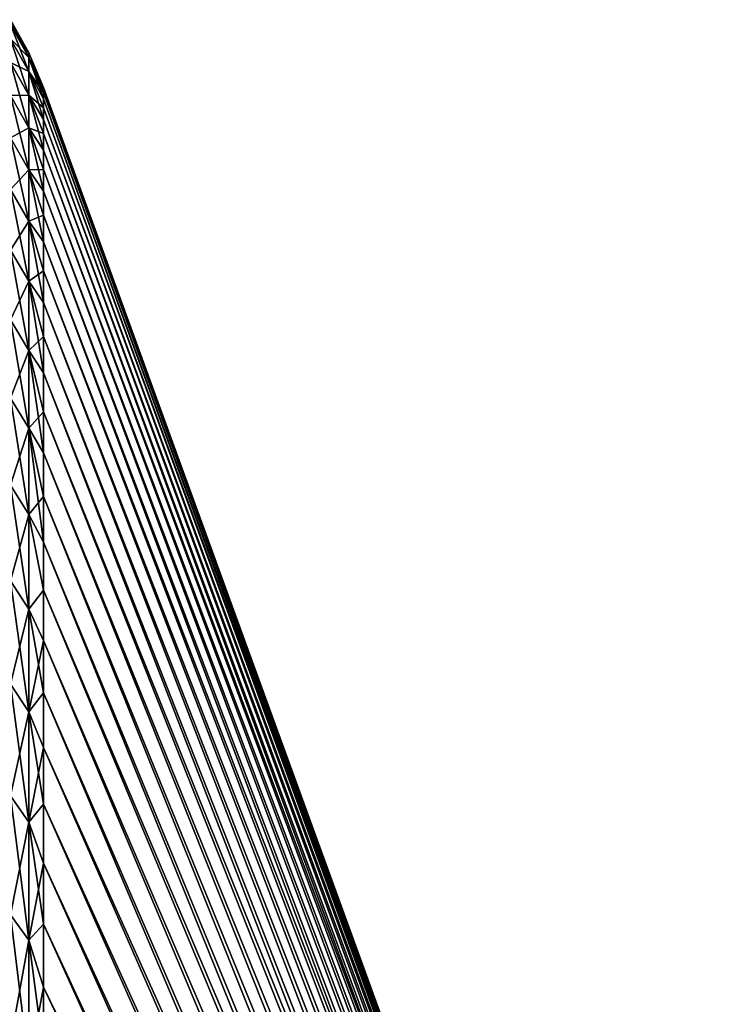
# Model space of a CAD drawing. Header units: metres. Extents: x -61 to 49, y -32 to 32.
# Tile 44 of 256: x -55.53 to -50.17, y 23 to 30.65. Entities that reach past the tile are written whole.
import ezdxf

# ---------------------------------------------------------------- set-up
doc = ezdxf.new("R2010")
doc.units = ezdxf.units.M
doc.layers.add('solid_K_27_40_10_000Y34', color=7, linetype='CONTINUOUS')

msp = doc.modelspace()

# ---------------------------------------------------------------- linework, layer by layer
at = {"layer": 'solid_K_27_40_10_000Y34'}
for points in [[(-55.603855, 30.653938), (-55.461613, 30.397354), (-55.461613, 30.360739, -1.491527)], [(-55.603855, 30.653938), (-55.603855, 30.617014, 1.504117), (-55.461613, 30.397354)], [(-55.603855, 30.617014, -1.504117), (-55.603855, 30.653938), (-55.461613, 30.360739, -1.491527)], [(-55.603855, 30.617014, 1.504117), (-55.461613, 30.360739, 1.491527), (-55.461613, 30.397354)], [(-55.603855, 30.617014, 1.504117), (-55.603855, 30.50633, 3.004611), (-55.461613, 30.360739, 1.491527)], [(-55.603855, 30.617014, -1.504117), (-55.461613, 30.360739, -1.491527), (-55.461613, 30.250982, -2.979462)], [(-55.603855, 30.50633, -3.004611), (-55.603855, 30.617014, -1.504117), (-55.461613, 30.250982, -2.979462)], [(-55.603855, 30.50633, 3.004611), (-55.461613, 30.250982, 2.979462), (-55.461613, 30.360739, 1.491527)], [(-55.603855, 30.50633, 3.004611), (-55.603855, 30.322155, 4.497867), (-55.461613, 30.250982, 2.979462)], [(-55.603855, 30.50633, -3.004611), (-55.461613, 30.250982, -2.979462), (-55.461613, 30.06835, -4.460218)], [(-55.603855, 30.322155, -4.497867), (-55.603855, 30.50633, -3.004611), (-55.461613, 30.06835, -4.460218)], [(-55.461613, 30.397354), (-55.347095, 30.127571, 0.000002), (-55.347095, 30.117584, -0.775722)], [(-55.461613, 30.397354), (-55.461613, 30.360739, 1.491527), (-55.347095, 30.127571, 0.000002)], [(-55.461613, 30.360739, -1.491527), (-55.461613, 30.397354), (-55.347095, 30.117584, -0.775722)], [(-55.603855, 30.322155, 4.497867), (-55.461613, 30.06835, 4.460218), (-55.461613, 30.250982, 2.979462)], [(-55.603855, 30.322155, 4.497867), (-55.603855, 30.064932, 5.980287), (-55.461613, 30.06835, 4.460218)], [(-55.603855, 30.322155, -4.497867), (-55.461613, 30.06835, -4.460218), (-55.461613, 29.813278, -5.93023)], [(-55.603855, 30.064932, -5.980287), (-55.603855, 30.322155, -4.497867), (-55.461613, 29.813278, -5.93023)], [(-55.461613, 30.360739, 1.491527), (-55.347095, 30.087626, 1.550933), (-55.347095, 30.117584, 0.775725)], [(-55.461613, 30.360739, 1.491527), (-55.461613, 30.250982, 2.979462), (-55.347095, 30.087626, 1.550933)], [(-55.461613, 30.360739, 1.491527), (-55.347095, 30.117584, 0.775725), (-55.347095, 30.127571, 0.000002)], [(-55.461613, 30.360739, -1.491527), (-55.347095, 30.117584, -0.775722), (-55.347095, 30.087626, -1.550931)], [(-55.461613, 30.360739, -1.491527), (-55.347095, 30.087626, -1.550931), (-55.347095, 30.037718, -2.32511)], [(-55.461613, 30.250982, -2.979462), (-55.461613, 30.360739, -1.491527), (-55.347095, 30.037718, -2.32511)], [(-55.461613, 30.250982, 2.979462), (-55.347095, 29.967892, 3.097748), (-55.347095, 30.037716, 2.325112)], [(-55.461613, 30.250982, 2.979462), (-55.461613, 30.06835, 4.460218), (-55.347095, 29.967892, 3.097748)], [(-55.461613, 30.250982, 2.979462), (-55.347095, 30.037716, 2.325112), (-55.347095, 30.087626, 1.550933)], [(-55.461613, 30.250982, -2.979462), (-55.347095, 30.037718, -2.32511), (-55.347095, 29.967892, -3.097747)], [(-55.461613, 30.250982, -2.979462), (-55.347095, 29.967892, -3.097747), (-55.347095, 29.878197, -3.868329)], [(-55.461613, 30.06835, -4.460218), (-55.461613, 30.250982, -2.979462), (-55.347095, 29.878197, -3.868329)], [(-55.347095, 30.127571, 0.000002), (-50.168861, 15.900485, -0.000006), (-50.168861, 15.890799, -0.554924)], [(-55.347095, 30.117584, -0.775722), (-55.347095, 30.127571, 0.000002), (-50.168861, 15.890799, -0.554924)], [(-55.347095, 30.127571, 0.000002), (-55.347095, 30.117584, 0.775725), (-50.168861, 15.900485, -0.000006)], [(-55.347095, 30.087626, -1.550931), (-55.347095, 30.117584, -0.775722), (-50.168861, 15.890799, -0.554924)], [(-55.347095, 30.117584, 0.775725), (-50.168861, 15.890799, 0.554913), (-50.168861, 15.900485, -0.000006)], [(-55.347095, 30.117584, 0.775725), (-55.347095, 30.087626, 1.550933), (-50.168861, 15.890799, 0.554913)], [(-55.347095, 30.087626, -1.550931), (-50.168861, 15.890799, -0.554924), (-50.168861, 15.861752, -1.109166)], [(-55.347095, 30.037718, -2.32511), (-55.347095, 30.087626, -1.550931), (-50.168861, 15.861752, -1.109166)], [(-55.347095, 30.087626, 1.550933), (-50.168861, 15.861753, 1.109155), (-50.168861, 15.890799, 0.554913)], [(-55.347095, 30.087626, 1.550933), (-55.347095, 30.037716, 2.325112), (-50.168861, 15.861753, 1.109155)], [(-55.603855, 30.064932, 5.980287), (-55.461613, 29.813278, 5.93023), (-55.461613, 30.06835, 4.460218)], [(-55.603855, 30.064932, 5.980287), (-55.603855, 29.735277, 7.448299), (-55.461613, 29.813278, 5.93023)], [(-55.603855, 30.064932, -5.980287), (-55.461613, 29.813278, -5.93023), (-55.461613, 29.486383, -7.385955)], [(-55.603855, 29.735277, -7.448299), (-55.603855, 30.064932, -5.980287), (-55.461613, 29.486383, -7.385955)], [(-55.461613, 30.06835, 4.460218), (-55.347095, 29.76869, 4.636345), (-55.347095, 29.878197, 3.868329)], [(-55.461613, 30.06835, 4.460218), (-55.461613, 29.813278, 5.93023), (-55.347095, 29.76869, 4.636345)], [(-55.461613, 30.06835, 4.460218), (-55.347095, 29.878197, 3.868329), (-55.347095, 29.967892, 3.097748)], [(-55.461613, 30.06835, -4.460218), (-55.347095, 29.878197, -3.868329), (-55.347095, 29.76869, -4.636345)], [(-55.461613, 30.06835, -4.460218), (-55.347095, 29.76869, -4.636345), (-55.347095, 29.639444, -5.401287)], [(-55.461613, 29.813278, -5.93023), (-55.461613, 30.06835, -4.460218), (-55.347095, 29.639444, -5.401287)], [(-55.347095, 30.037718, -2.32511), (-50.168861, 15.861752, -1.109166), (-50.168861, 15.81338, -1.662057)], [(-55.347095, 29.967892, -3.097747), (-55.347095, 30.037718, -2.32511), (-50.168861, 15.81338, -1.662057)], [(-55.347095, 30.037716, 2.325112), (-55.347095, 29.967892, 3.097748), (-50.168861, 15.861753, 1.109155)], [(-55.347095, 29.878197, -3.868329), (-55.347095, 29.967892, -3.097747), (-50.168861, 15.81338, -1.662057)], [(-55.347095, 29.967892, 3.097748), (-50.168861, 15.813381, 1.662046), (-50.168861, 15.861753, 1.109155)], [(-55.347095, 29.967892, 3.097748), (-55.347095, 29.878197, 3.868329), (-50.168861, 15.813381, 1.662046)], [(-55.347095, 29.878197, -3.868329), (-50.168861, 15.81338, -1.662057), (-50.168861, 15.745742, -2.212923)], [(-55.347095, 29.76869, -4.636345), (-55.347095, 29.878197, -3.868329), (-50.168861, 15.745742, -2.212923)], [(-55.347095, 29.878197, 3.868329), (-50.168861, 15.745744, 2.212912), (-50.168861, 15.813381, 1.662046)], [(-55.347095, 29.878197, 3.868329), (-55.347095, 29.76869, 4.636345), (-50.168861, 15.745744, 2.212912)], [(-55.603855, 29.735277, 7.448299), (-55.461613, 29.486383, 7.385955), (-55.461613, 29.813278, 5.93023)], [(-55.461613, 29.813278, 5.93023), (-55.347095, 29.490547, 6.162649), (-55.347095, 29.639444, 5.401287)], [(-55.461613, 29.813278, 5.93023), (-55.461613, 29.486383, 7.385955), (-55.347095, 29.490547, 6.162649)], [(-55.461613, 29.813278, 5.93023), (-55.347095, 29.639444, 5.401287), (-55.347095, 29.76869, 4.636345)], [(-55.461613, 29.813278, -5.93023), (-55.347095, 29.639444, -5.401287), (-55.347095, 29.490547, -6.162648)], [(-55.461613, 29.813278, -5.93023), (-55.347095, 29.490547, -6.162648), (-55.347095, 29.322094, -6.919924)], [(-55.461613, 29.486383, -7.385955), (-55.461613, 29.813278, -5.93023), (-55.347095, 29.322094, -6.919924)], [(-55.603855, 29.735277, 7.448299), (-55.603855, 29.33399, 8.898369), (-55.461613, 29.486383, 7.385955)], [(-55.603855, 29.735277, -7.448299), (-55.461613, 29.486383, -7.385955), (-55.461613, 29.088455, -8.823886)], [(-55.603855, 29.33399, -8.898369), (-55.603855, 29.735277, -7.448299), (-55.461613, 29.088455, -8.823886)], [(-55.347095, 29.76869, -4.636345), (-50.168861, 15.745742, -2.212923), (-50.168861, 15.65892, -2.761093)], [(-55.347095, 29.639444, -5.401287), (-55.347095, 29.76869, -4.636345), (-50.168861, 15.65892, -2.761093)], [(-55.347095, 29.76869, 4.636345), (-50.168861, 15.658922, 2.761082), (-50.168861, 15.745744, 2.212912)], [(-55.347095, 29.76869, 4.636345), (-55.347095, 29.639444, 5.401287), (-50.168861, 15.658922, 2.761082)], [(-55.347095, 29.639444, -5.401287), (-50.168861, 15.65892, -2.761093), (-50.168861, 15.55302, -3.305899)], [(-55.347095, 29.490547, -6.162648), (-55.347095, 29.639444, -5.401287), (-50.168861, 15.55302, -3.305899)], [(-55.347095, 29.639444, 5.401287), (-55.347095, 29.490547, 6.162649), (-50.168861, 15.658922, 2.761082)], [(-55.603855, 29.33399, 8.898369), (-55.461613, 29.088455, 8.823886), (-55.461613, 29.486383, 7.385955)], [(-55.461613, 29.486383, 7.385955), (-55.347095, 29.322094, 6.919926), (-55.347095, 29.490547, 6.162649)], [(-55.461613, 29.486383, 7.385955), (-55.347095, 29.134199, 7.672615), (-55.347095, 29.322094, 6.919926)], [(-55.461613, 29.486383, 7.385955), (-55.461613, 29.088455, 8.823886), (-55.347095, 29.134199, 7.672615)], [(-55.461613, 29.486383, -7.385955), (-55.347095, 29.322094, -6.919924), (-55.347095, 29.134199, -7.672612)], [(-55.461613, 29.486383, -7.385955), (-55.347095, 29.134199, -7.672612), (-55.347095, 28.926987, -8.420214)], [(-55.461613, 29.088455, -8.823886), (-55.461613, 29.486383, -7.385955), (-55.347095, 28.926987, -8.420214)], [(-55.347095, 29.322094, -6.919924), (-55.347095, 29.490547, -6.162648), (-50.168861, 15.55302, -3.305899)], [(-55.347095, 29.490547, 6.162649), (-50.168861, 15.553022, 3.305888), (-50.168861, 15.658922, 2.761082)], [(-55.347095, 29.490547, 6.162649), (-55.347095, 29.322094, 6.919926), (-50.168861, 15.553022, 3.305888)], [(-55.603855, 29.33399, 8.898369), (-55.603855, 28.862034, 10.327001), (-55.461613, 29.088455, 8.823886)], [(-55.603855, 29.33399, -8.898369), (-55.461613, 29.088455, -8.823886), (-55.461613, 28.620449, -10.240561)], [(-55.603855, 28.862034, -10.327001), (-55.603855, 29.33399, -8.898369), (-55.461613, 28.620449, -10.240561)], [(-55.347095, 29.322094, -6.919924), (-50.168861, 15.55302, -3.305899), (-50.168861, 15.428172, -3.846677)], [(-55.347095, 29.134199, -7.672612), (-55.347095, 29.322094, -6.919924), (-50.168861, 15.428172, -3.846677)], [(-55.347095, 29.322094, 6.919926), (-50.168861, 15.428175, 3.846666), (-50.168861, 15.553022, 3.305888)], [(-55.347095, 29.322094, 6.919926), (-55.347095, 29.134199, 7.672615), (-50.168861, 15.428175, 3.846666)], [(-55.603855, 28.862034, 10.327001), (-55.461613, 28.620449, 10.240561), (-55.461613, 29.088455, 8.823886)], [(-55.461613, 29.088455, 8.823886), (-55.347095, 28.926987, 8.420217), (-55.347095, 29.134199, 7.672615)], [(-55.461613, 29.088455, 8.823886), (-55.347095, 28.700592, 9.162236), (-55.347095, 28.926987, 8.420217)], [(-55.461613, 29.088455, 8.823886), (-55.461613, 28.620449, 10.240561), (-55.347095, 28.700592, 9.162236)], [(-55.461613, 29.088455, -8.823886), (-55.347095, 28.926987, -8.420214), (-55.347095, 28.700594, -9.162232)], [(-55.461613, 29.088455, -8.823886), (-55.347095, 28.700594, -9.162232), (-55.347095, 28.45517, -9.898176)], [(-55.461613, 28.620449, -10.240561), (-55.461613, 29.088455, -8.823886), (-55.347095, 28.45517, -9.898176)], [(-55.347095, 29.134199, -7.672612), (-50.168861, 15.428172, -3.846677), (-50.168861, 15.284527, -4.382769)], [(-55.347095, 28.926987, -8.420214), (-55.347095, 29.134199, -7.672612), (-50.168861, 15.284527, -4.382769)], [(-55.347095, 29.134199, 7.672615), (-50.168861, 15.28453, 4.382758), (-50.168861, 15.428175, 3.846666)], [(-55.347095, 29.134199, 7.672615), (-55.347095, 28.926987, 8.420217), (-50.168861, 15.28453, 4.382758)], [(-55.603855, 28.862034, 10.327001), (-55.603855, 28.320545, 11.730754), (-55.461613, 28.620449, 10.240561)], [(-55.603855, 28.862034, -10.327001), (-55.461613, 28.620449, -10.240561), (-55.461613, 28.083494, -11.632564)], [(-55.603855, 28.320545, -11.730754), (-55.603855, 28.862034, -10.327001), (-55.461613, 28.083494, -11.632564)], [(-55.347095, 28.926987, -8.420214), (-50.168861, 15.284527, -4.382769), (-50.168861, 15.122259, -4.913521)], [(-55.347095, 28.700594, -9.162232), (-55.347095, 28.926987, -8.420214), (-50.168861, 15.122259, -4.913521)], [(-55.347095, 28.926987, 8.420217), (-55.347095, 28.700592, 9.162236), (-50.168861, 15.28453, 4.382758)], [(-55.461613, 28.620449, 10.240561), (-55.347095, 28.455168, 9.89818), (-55.347095, 28.700592, 9.162236)], [(-55.347095, 28.45517, -9.898176), (-55.347095, 28.700594, -9.162232), (-50.168861, 15.122259, -4.913521)], [(-55.347095, 28.700592, 9.162236), (-50.168861, 15.122263, 4.91351), (-50.168861, 15.28453, 4.382758)], [(-55.347095, 28.700592, 9.162236), (-55.347095, 28.455168, 9.89818), (-50.168861, 15.122263, 4.91351)], [(-55.603855, 28.320545, 11.730754), (-55.461613, 28.083494, 11.632564), (-55.461613, 28.620449, 10.240561)], [(-55.461613, 28.620449, 10.240561), (-55.347095, 28.190878, 10.62756), (-55.347095, 28.455168, 9.89818)], [(-55.461613, 28.620449, 10.240561), (-55.461613, 28.083494, 11.632564), (-55.347095, 28.190878, 10.62756)], [(-55.461613, 28.620449, -10.240561), (-55.347095, 28.45517, -9.898176), (-55.347095, 28.190878, -10.627558)], [(-55.461613, 28.620449, -10.240561), (-55.347095, 28.190878, -10.627558), (-55.347095, 27.907894, -11.349891)], [(-55.461613, 28.083494, -11.632564), (-55.461613, 28.620449, -10.240561), (-55.347095, 27.907894, -11.349891)], [(-55.347095, 28.45517, -9.898176), (-50.168861, 15.122259, -4.913521), (-50.168861, 14.941568, -5.438286)], [(-55.347095, 28.190878, -10.627558), (-55.347095, 28.45517, -9.898176), (-50.168861, 14.941568, -5.438286)], [(-55.347095, 28.455168, 9.89818), (-50.168861, 14.941572, 5.438275), (-50.168861, 15.122263, 4.91351)], [(-55.347095, 28.455168, 9.89818), (-55.347095, 28.190878, 10.62756), (-50.168861, 14.941572, 5.438275)], [(-55.603855, 28.320545, 11.730754), (-55.603855, 27.710831, 13.106247), (-55.461613, 28.083494, 11.632564)], [(-55.603855, 28.320545, -11.730754), (-55.461613, 28.083494, -11.632564), (-55.461613, 27.478884, -12.996544)], [(-55.603855, 27.710831, -13.106247), (-55.603855, 28.320545, -11.730754), (-55.461613, 27.478884, -12.996544)], [(-55.461613, 28.083494, 11.632564), (-55.347095, 27.907894, 11.349893), (-55.347095, 28.190878, 10.62756)], [(-55.347095, 28.190878, -10.627558), (-50.168861, 14.941568, -5.438286), (-50.168861, 14.742673, -5.956426)], [(-55.347095, 27.907894, -11.349891), (-55.347095, 28.190878, -10.627558), (-50.168861, 14.742673, -5.956426)], [(-55.347095, 28.190878, 10.62756), (-50.168861, 14.742678, 5.956415), (-50.168861, 14.941572, 5.438275)], [(-55.347095, 28.190878, 10.62756), (-55.347095, 27.907894, 11.349893), (-50.168861, 14.742678, 5.956415)], [(-55.603855, 27.710831, 13.106247), (-55.461613, 27.478884, 12.996544), (-55.461613, 28.083494, 11.632564)], [(-55.461613, 28.083494, 11.632564), (-55.347095, 27.606405, 12.064698), (-55.347095, 27.907894, 11.349893)], [(-55.461613, 28.083494, 11.632564), (-55.461613, 27.478884, 12.996544), (-55.347095, 27.606405, 12.064698)], [(-55.461613, 28.083494, -11.632564), (-55.347095, 27.907894, -11.349891), (-55.347095, 27.606405, -12.064698)], [(-55.461613, 28.083494, -11.632564), (-55.347095, 27.606405, -12.064698), (-55.347095, 27.286613, -12.771505)], [(-55.461613, 27.478884, -12.996544), (-55.461613, 28.083494, -11.632564), (-55.347095, 27.286613, -12.771505)], [(-55.347095, 27.907894, -11.349891), (-50.168861, 14.742673, -5.956426), (-50.168861, 14.525816, -6.467309)], [(-55.347095, 27.606405, -12.064698), (-55.347095, 27.907894, -11.349891), (-50.168861, 14.525816, -6.467309)], [(-55.347095, 27.907894, 11.349893), (-55.347095, 27.606405, 12.064698), (-50.168861, 14.742678, 5.956415)], [(-55.603855, 27.710831, 13.106247), (-55.603855, 27.034359, 14.450167), (-55.461613, 27.478884, 12.996544)], [(-55.603855, 27.710831, -13.106247), (-55.461613, 27.478884, -12.996544), (-55.461613, 26.808073, -14.329214)], [(-55.603855, 27.034359, -14.450167), (-55.603855, 27.710831, -13.106247), (-55.461613, 26.808073, -14.329214)], [(-55.461613, 27.478884, 12.996544), (-55.347095, 27.286613, 12.771504), (-55.347095, 27.606405, 12.064698)], [(-55.347095, 27.286613, -12.771505), (-55.347095, 27.606405, -12.064698), (-50.168861, 14.525816, -6.467309)], [(-55.347095, 27.606405, 12.064698), (-50.168861, 14.525821, 6.467299), (-50.168861, 14.742678, 5.956415)], [(-55.347095, 27.606405, 12.064698), (-55.347095, 27.286613, 12.771504), (-50.168861, 14.525821, 6.467299)], [(-55.603855, 27.034359, 14.450167), (-55.461613, 26.808073, 14.329214), (-55.461613, 27.478884, 12.996544)], [(-55.461613, 27.478884, 12.996544), (-55.347095, 26.948729, 13.469841), (-55.347095, 27.286613, 12.771504)], [(-55.461613, 27.478884, 12.996544), (-55.461613, 26.808073, 14.329214), (-55.347095, 26.948729, 13.469841)], [(-55.461613, 27.478884, -12.996544), (-55.347095, 27.286613, -12.771505), (-55.347095, 26.948729, -13.469842)], [(-55.461613, 27.478884, -12.996544), (-55.347095, 26.948729, -13.469842), (-55.347095, 26.592976, -14.159246)], [(-55.461613, 26.808073, -14.329214), (-55.461613, 27.478884, -12.996544), (-55.347095, 26.592976, -14.159246)], [(-55.347095, 27.286613, -12.771505), (-50.168861, 14.525816, -6.467309), (-50.168861, 14.291262, -6.970312)], [(-55.347095, 26.948729, -13.469842), (-55.347095, 27.286613, -12.771505), (-50.168861, 14.291262, -6.970312)], [(-55.347095, 27.286613, 12.771504), (-50.168861, 14.291266, 6.970302), (-50.168861, 14.525821, 6.467299)], [(-55.347095, 27.286613, 12.771504), (-55.347095, 26.948729, 13.469841), (-50.168861, 14.291266, 6.970302)], [(-55.603855, 27.034359, 14.450167), (-55.603855, 26.292759, 15.759274), (-55.461613, 26.808073, 14.329214)], [(-55.603855, 27.034359, -14.450167), (-55.461613, 26.808073, -14.329214), (-55.461613, 26.072681, -15.627363)], [(-55.603855, 26.292759, -15.759274), (-55.603855, 27.034359, -14.450167), (-55.461613, 26.072681, -15.627363)], [(-55.461613, 26.808073, 14.329214), (-55.347095, 26.592976, 14.159245), (-55.347095, 26.948729, 13.469841)], [(-55.347095, 26.948729, -13.469842), (-50.168861, 14.291262, -6.970312), (-50.168861, 14.039296, -7.464823)], [(-55.347095, 26.592976, -14.159246), (-55.347095, 26.948729, -13.469842), (-50.168861, 14.039296, -7.464823)], [(-55.347095, 26.948729, 13.469841), (-50.168861, 14.039301, 7.464814), (-50.168861, 14.291266, 6.970302)], [(-55.347095, 26.948729, 13.469841), (-55.347095, 26.592976, 14.159245), (-50.168861, 14.039301, 7.464814)], [(-55.603855, 26.292759, 15.759274), (-55.461613, 26.072681, 15.627363), (-55.461613, 26.808073, 14.329214)], [(-55.461613, 26.808073, 14.329214), (-55.347095, 26.219591, 14.839261), (-55.347095, 26.592976, 14.159245)], [(-55.461613, 26.808073, 14.329214), (-55.461613, 26.072681, 15.627363), (-55.347095, 26.219591, 14.839261)], [(-55.461613, 26.808073, -14.329214), (-55.347095, 26.592976, -14.159246), (-55.347095, 26.219589, -14.839262)], [(-55.461613, 26.072681, -15.627363), (-55.461613, 26.808073, -14.329214), (-55.347095, 26.219589, -14.839262)], [(-55.347095, 26.592976, -14.159246), (-50.168861, 14.039296, -7.464823), (-50.168861, 13.770225, -7.950241)], [(-55.347095, 26.219589, -14.839262), (-55.347095, 26.592976, -14.159246), (-50.168861, 13.770225, -7.950241)], [(-55.347095, 26.592976, 14.159245), (-55.347095, 26.219591, 14.839261), (-50.168861, 14.039301, 7.464814)], [(-55.603855, 26.292759, 15.759274), (-55.603855, 25.487818, 17.030415), (-55.461613, 26.072681, 15.627363)], [(-55.603855, 26.292759, -15.759274), (-55.461613, 26.072681, -15.627363), (-55.461613, 25.274477, -16.887865)], [(-55.603855, 25.487818, -17.030415), (-55.603855, 26.292759, -15.759274), (-55.461613, 25.274477, -16.887865)], [(-55.461613, 26.072681, 15.627363), (-55.347095, 25.828819, 15.509438), (-55.347095, 26.219591, 14.839261)], [(-55.461613, 26.072681, -15.627363), (-55.347095, 26.219589, -14.839262), (-55.347095, 25.828819, -15.509437)], [(-55.347095, 26.219591, 14.839261), (-50.168861, 13.77023, 7.950231), (-50.168861, 14.039301, 7.464814)], [(-55.347095, 26.219591, 14.839261), (-55.347095, 25.828819, 15.509438), (-50.168861, 13.77023, 7.950231)], [(-55.347095, 25.828819, -15.509437), (-55.347095, 26.219589, -14.839262), (-50.168861, 13.770225, -7.950241)], [(-55.603855, 25.487818, 17.030415), (-55.461613, 25.274477, 16.887865), (-55.461613, 26.072681, 15.627363)], [(-55.461613, 26.072681, 15.627363), (-55.461613, 25.274477, 16.887865), (-55.347095, 25.828819, 15.509438)], [(-55.461613, 26.072681, -15.627363), (-55.347095, 25.828819, -15.509437), (-55.347095, 25.420923, -16.169329)], [(-55.461613, 25.274477, -16.887865), (-55.461613, 26.072681, -15.627363), (-55.347095, 25.420923, -16.169329)], [(-55.461613, 25.274477, 16.887865), (-55.347095, 25.420921, 16.169333), (-55.347095, 25.828819, 15.509438)], [(-55.347095, 25.828819, -15.509437), (-50.168861, 13.770225, -7.950241), (-50.168861, 13.484377, -8.425971)], [(-55.347095, 25.420923, -16.169329), (-55.347095, 25.828819, -15.509437), (-50.168861, 13.484377, -8.425971)], [(-55.347095, 25.828819, 15.509438), (-50.168861, 13.484383, 8.425961), (-50.168861, 13.77023, 7.950231)], [(-55.347095, 25.828819, 15.509438), (-55.347095, 25.420921, 16.169333), (-50.168861, 13.484383, 8.425961)], [(-55.603855, 25.487818, 17.030415), (-55.603855, 24.621473, 18.260529), (-55.461613, 25.274477, 16.887865)], [(-55.603855, 25.487818, -17.030415), (-55.461613, 25.274477, -16.887865), (-55.461613, 24.415384, -18.107683)], [(-55.603855, 24.621473, -18.260529), (-55.603855, 25.487818, -17.030415), (-55.461613, 24.415384, -18.107683)], [(-55.461613, 25.274477, -16.887865), (-55.347095, 25.420923, -16.169329), (-55.347095, 24.99617, -16.818504)], [(-55.461613, 25.274477, 16.887865), (-55.347095, 24.996166, 16.818508), (-55.347095, 25.420921, 16.169333)], [(-55.347095, 25.420923, -16.169329), (-50.168861, 13.484377, -8.425971), (-50.168861, 13.1821, -8.891437)], [(-55.347095, 24.99617, -16.818504), (-55.347095, 25.420923, -16.169329), (-50.168861, 13.1821, -8.891437)], [(-55.347095, 25.420921, 16.169333), (-55.347095, 24.996166, 16.818508), (-50.168861, 13.484383, 8.425961)], [(-55.603855, 24.621473, 18.260529), (-55.461613, 24.415384, 18.107683), (-55.461613, 25.274477, 16.887865)], [(-55.461613, 25.274477, 16.887865), (-55.461613, 24.415384, 18.107683), (-55.347095, 24.996166, 16.818508)], [(-55.461613, 25.274477, -16.887865), (-55.347095, 24.99617, -16.818504), (-55.347095, 24.55484, -17.456528)], [(-55.461613, 24.415384, -18.107683), (-55.461613, 25.274477, -16.887865), (-55.347095, 24.55484, -17.456528)], [(-55.461613, 24.415384, 18.107683), (-55.347095, 24.554836, 17.456535), (-55.347095, 24.996166, 16.818508)], [(-55.347095, 24.55484, -17.456528), (-55.347095, 24.99617, -16.818504), (-50.168861, 13.1821, -8.891437)], [(-55.347095, 24.996166, 16.818508), (-50.168861, 13.182107, 8.891427), (-50.168861, 13.484383, 8.425961)], [(-55.347095, 24.996166, 16.818508), (-55.347095, 24.554836, 17.456535), (-50.168861, 13.182107, 8.891427)], [(-55.603855, 24.621473, 18.260529), (-55.603855, 23.695814, 19.446651), (-55.461613, 24.415384, 18.107683)], [(-55.603855, 24.621473, -18.260529), (-55.461613, 24.415384, -18.107683), (-55.461613, 23.497473, -19.283878)], [(-55.603855, 23.695814, -19.446651), (-55.603855, 24.621473, -18.260529), (-55.461613, 23.497473, -19.283878)], [(-55.461613, 24.415384, -18.107683), (-55.347095, 24.55484, -17.456528), (-55.347095, 24.097225, -18.082983)], [(-55.461613, 24.415384, 18.107683), (-55.347095, 24.097221, 18.082989), (-55.347095, 24.554836, 17.456535)], [(-55.347095, 24.55484, -17.456528), (-50.168861, 13.1821, -8.891437), (-50.168861, 12.863764, -9.346068)], [(-55.347095, 24.097225, -18.082983), (-55.347095, 24.55484, -17.456528), (-50.168861, 12.863764, -9.346068)], [(-55.347095, 24.554836, 17.456535), (-50.168861, 12.86377, 9.34606), (-50.168861, 13.182107, 8.891427)], [(-55.347095, 24.554836, 17.456535), (-55.347095, 24.097221, 18.082989), (-50.168861, 12.86377, 9.34606)], [(-55.603855, 23.695814, 19.446651), (-55.461613, 23.497473, 19.283878), (-55.461613, 24.415384, 18.107683)], [(-55.461613, 24.415384, 18.107683), (-55.461613, 23.497473, 19.283878), (-55.347095, 24.097221, 18.082989)], [(-55.461613, 24.415384, -18.107683), (-55.347095, 24.097225, -18.082983), (-55.347095, 23.623631, -18.697451)], [(-55.461613, 23.497473, -19.283878), (-55.461613, 24.415384, -18.107683), (-55.347095, 23.623631, -18.697451)], [(-55.461613, 23.497473, 19.283878), (-55.347095, 23.623629, 18.697454), (-55.347095, 24.097221, 18.082989)], [(-55.347095, 24.097225, -18.082983), (-50.168861, 12.863764, -9.346068), (-50.168861, 12.529755, -9.789314)], [(-55.347095, 23.623631, -18.697451), (-55.347095, 24.097225, -18.082983), (-50.168861, 12.529755, -9.789314)], [(-55.347095, 24.097221, 18.082989), (-50.168861, 12.529761, 9.789305), (-50.168861, 12.86377, 9.34606)], [(-55.347095, 24.097221, 18.082989), (-55.347095, 23.623629, 18.697454), (-50.168861, 12.529761, 9.789305)], [(-55.603855, 23.695814, 19.446651), (-55.603855, 22.71307, 20.585926), (-55.461613, 23.497473, 19.283878)], [(-55.603855, 23.695814, -19.446651), (-55.461613, 23.497473, -19.283878), (-55.461613, 22.522955, -20.413616)], [(-55.603855, 22.71307, -20.585926), (-55.603855, 23.695814, -19.446651), (-55.461613, 22.522955, -20.413616)], [(-55.461613, 23.497473, -19.283878), (-55.347095, 23.623631, -18.697451), (-55.347095, 23.134371, -19.299519)], [(-55.461613, 23.497473, 19.283878), (-55.347095, 23.134371, 19.29952), (-55.347095, 23.623629, 18.697454)], [(-55.347095, 23.623631, -18.697451), (-50.168861, 12.529755, -9.789314), (-50.168861, 12.18048, -10.220633)], [(-55.347095, 23.134371, -19.299519), (-55.347095, 23.623631, -18.697451), (-50.168861, 12.18048, -10.220633)], [(-55.347095, 23.623629, 18.697454), (-55.347095, 23.134371, 19.29952), (-50.168861, 12.529761, 9.789305)], [(-55.603855, 22.71307, 20.585926), (-55.461613, 22.522955, 20.413616), (-55.461613, 23.497473, 19.283878)], [(-55.461613, 23.497473, 19.283878), (-55.461613, 22.522955, 20.413616), (-55.347095, 23.134371, 19.29952)], [(-55.461613, 23.497473, -19.283878), (-55.347095, 23.134371, -19.299519), (-55.347095, 22.62977, -19.888792)], [(-55.461613, 22.522955, -20.413616), (-55.461613, 23.497473, -19.283878), (-55.347095, 22.62977, -19.888792)], [(-55.461613, 22.522955, 20.413616), (-55.347095, 22.629772, 19.88879), (-55.347095, 23.134371, 19.29952)], [(-55.347095, 22.62977, -19.888792), (-55.347095, 23.134371, -19.299519), (-50.168861, 12.18048, -10.220633)], [(-55.347095, 23.134371, 19.29952), (-50.168861, 12.180488, 10.220624), (-50.168861, 12.529761, 9.789305)], [(-55.347095, 23.134371, 19.29952), (-55.347095, 22.629772, 19.88879), (-50.168861, 12.180488, 10.220624)]]:
    msp.add_3dface(points, dxfattribs=at)

doc.saveas('drawing.dxf')
